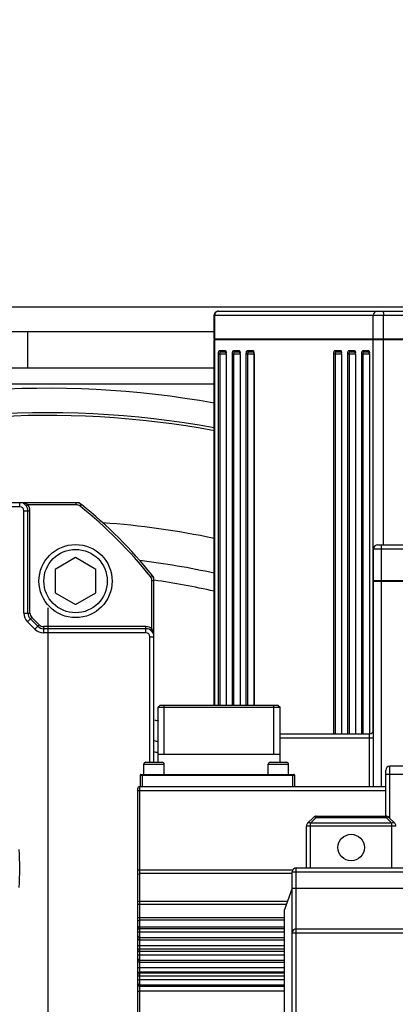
# Model space of a CAD drawing. Header units: millimetres. Extents: x 0 to 11890, y 0 to 8410.
# Tile 53 of 103: x 7103 to 7196, y 2346 to 2588. Entities that reach past the tile are written whole.
import ezdxf

# ---------------------------------------------------------------- set-up
doc = ezdxf.new("R2010")
doc.units = ezdxf.units.MM
doc.header["$LTSCALE"] = 653.95
doc.linetypes.add('CENTER', pattern=[0.6, 0.375, -0.075, 0.075, -0.075])
doc.layers.get('0').update_dxf_attribs({"linetype": 'CONTINUOUS'})
for name, color, linetype in [('304103000004DXF_CONTINUOUS_LINE', 7, 'CONTINUOUS'), ('304103000006_DXF_AXIS', 7, 'CONTINUOUS'), ('304103000006DXF_CONTINUOUS_LINE', 7, 'CONTINUOUS'), ('304104000038DXF_CONTINUOUS_LINE', 7, 'CONTINUOUS'), ('304105000033DXF_CONTINUOUS_LINE', 7, 'CONTINUOUS'), ('304304000001DXF_CONTINUOUS_LINE', 7, 'CONTINUOUS'), ('304304000002DXF_CONTINUOUS_LINE', 7, 'CONTINUOUS'), ('304304000003DXF_CONTINUOUS_LINE', 7, 'CONTINUOUS'), ('304304000004DXF_CONTINUOUS_LINE', 7, 'CONTINUOUS'), ('501023000032DXF_CONTINUOUS_LINE', 7, 'CONTINUOUS'), ('运动范围_DXF_DIMENSION', 7, 'CONTINUOUS')]:
    doc.layers.add(name, color=color, linetype=linetype)
doc.styles.get("Standard").update_dxf_attribs({"font": 'txt', "width": 0.7})
doc.dimstyles.new('DIMSTYLE_6', dxfattribs={"dimtxt": 100, "dimasz": 60, "dimexe": 2, "dimexo": 0.2, "dimtad": 1, "dimdsep": 46, "dimtxsty": 'Standard', "dimblk": '_FILLED', "dimblk1": '_FILLED', "dimblk2": '_FILLED', "dimcen": 0.09, "dimclrt": 5, "dimazin": 2, "dimtp": 0.01, "dimtm": 0.01, "dimtfac": 1, "dimtofl": 0, "dimtmove": 0, "dimatfit": 3, "dimldrblk": '_FILLED', "dimfxl": 0, "dimtolj": 1, "dimarcsym": 0})

# ---------------------------------------------------------------- blocks, each defined once
blk = doc.blocks.new('_FILLED')
at = {"color": 0, "linetype": 'ByBlock'}
blk.add_solid([(0, 0), (-1, 0.1167), (-1, -0.1167)], dxfattribs=at)
blk = doc.blocks.new('*D32')
at = {"layer": '运动范围_DXF_DIMENSION', "color": 2, "linetype": 'Continuous', "transparency": 16777216}
for p, q in [((7110.32, 2268.78), (8176.66, 2729.53)), ((7641.5, 2498.29), (7110.32, 2268.78)), ((7641.5, 2498.29), (7641.5, 2498.29))]:
    blk.add_line(p, q, dxfattribs=at)
at = {"layer": '运动范围_DXF_DIMENSION', "color": 2, "linetype": 'Continuous', "transparency": 16777216, "xscale": 60, "yscale": 60, "zscale": 60, "rotation": 203.3686413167}
blk.add_blockref('_FILLED', (7641.5, 2498.29), dxfattribs=at)
blk = doc.blocks.new('*D33')
at = {"layer": '运动范围_DXF_DIMENSION', "color": 2, "linetype": 'Continuous', "transparency": 16777216}
for p, q in [((7110.32, 2268.78), (9496.4, 2841.39)), ((9066.77, 2738.28), (7110.32, 2268.78)), ((9066.77, 2738.28), (9066.77, 2738.28))]:
    blk.add_line(p, q, dxfattribs=at)
at = {"layer": '运动范围_DXF_DIMENSION', "color": 2, "linetype": 'Continuous', "transparency": 16777216, "xscale": 60, "yscale": 60, "zscale": 60, "rotation": 193.4941138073}
blk.add_blockref('_FILLED', (9066.77, 2738.28), dxfattribs=at)

msp = doc.modelspace()

# ---------------------------------------------------------------- linework, layer by layer
at = {"color": 2, "linetype": 'Continuous'}
msp.add_circle((7110.316, 2268.777), 578.65, dxfattribs=at)
at = {"layer": '304103000004DXF_CONTINUOUS_LINE', "color": 7, "linetype": 'Continuous'}
msp.add_line((7151.128, 2498.777), (7031.218, 2498.777), dxfattribs=at)
at = {"layer": '304103000006_DXF_AXIS', "color": 7, "linetype": 'CENTER'}
msp.add_line((7110.316, 2268.777), (7110.316, 2443.777), dxfattribs=at)
at = {"layer": '304103000006DXF_CONTINUOUS_LINE', "color": 7, "linetype": 'Continuous'}
msp.add_arc((7110.316, 2268.777), 229, 79.73143, 108.95918, dxfattribs=at)
at = {"layer": '304103000006DXF_CONTINUOUS_LINE', "color": 9, "linetype": 'Continuous'}
for radius, start, end in [(223, 79.44945, 110.19959), (222.321, 79.40436, 108.60785), (196.34, 77.99721, 86.08433), (187.968, 77.45261, 83.11206), (183.638, 77.15282, 81.85824), (149.582, 79.53956, 79.91988), (144.601, 79.18728, 79.57886), (141.922, 79.01196, 79.43176)]:
    msp.add_arc((7110.316, 2268.777), radius, start, end, dxfattribs=at)
at = {"layer": '304104000038DXF_CONTINUOUS_LINE', "color": 7, "linetype": 'Continuous'}
for p, q in [((7117.906, 2469.628), (7117.204, 2469.628)), ((7117.906, 2469.628), (7117.866, 2469.514)), ((7136.316, 2451.217), (7136.203, 2451.178)), ((7136.316, 2450.516), (7136.316, 2451.217))]:
    msp.add_line(p, q, dxfattribs=at)
for start, end in [(51.14729, 51.50005), (38.49995, 38.853)]:
    msp.add_arc((7046.316, 2379.628), 115, start, end, dxfattribs=at)
at = {"layer": '304105000033DXF_CONTINUOUS_LINE', "color": 9, "linetype": 'Continuous'}
for p, q in [((7201.268, 2517.777), (7014.316, 2517.777)), ((7105.316, 2502.777), (7105.316, 2511.777))]:
    msp.add_line(p, q, dxfattribs=at)
at = {"layer": '304105000033DXF_CONTINUOUS_LINE', "color": 7, "linetype": 'Continuous'}
for p, q in [((6713.316, 2511.777), (7151.128, 2511.777)), ((6713.316, 2502.777), (7151.128, 2502.777))]:
    msp.add_line(p, q, dxfattribs=at)
at = {"layer": '304304000001DXF_CONTINUOUS_LINE', "color": 7, "linetype": 'Continuous'}
for p, q in [((7151.128, 2509.977), (7151.128, 2515.777)), ((7152.128, 2516.777), (7358.504, 2516.777)), ((7151.128, 2509.977), (7359.504, 2509.977)), ((7151.128, 2419.777), (7151.128, 2509.777)), ((7151.128, 2509.777), (7359.504, 2509.777)), ((7151.847, 2509.777), (7151.847, 2509.977)), ((7191.521, 2509.777), (7191.521, 2509.977)), ((7152.728, 2506.777), (7153.989, 2506.777)), ((7154.07, 2506.277), (7154.07, 2419.777)), ((7156.148, 2506.777), (7157.409, 2506.777)), ((7157.49, 2506.277), (7157.49, 2419.777)), ((7159.568, 2506.777), (7160.829, 2506.777)), ((7160.91, 2506.277), (7160.91, 2419.777)), ((7181.116, 2506.777), (7182.376, 2506.777)), ((7182.457, 2506.277), (7182.457, 2412.777)), ((7184.536, 2506.777), (7185.797, 2506.777)), ((7185.877, 2506.277), (7185.877, 2412.777)), ((7187.956, 2506.777), (7189.217, 2506.777)), ((7189.298, 2506.277), (7189.298, 2412.777)), ((7117.204, 2469.628), (6975.429, 2469.628)), ((7105.316, 2442.457), (7105.316, 2467.628)), ((7136.316, 2405.777), (7136.316, 2450.516)), ((7107.731, 2439.214), (7105.902, 2441.043)), ((7134.316, 2438.628), (7109.145, 2438.628))]:
    msp.add_line(p, q, dxfattribs=at)
at = {"layer": '304304000001DXF_CONTINUOUS_LINE', "color": 9, "linetype": 'Continuous'}
for p, q in [((7151.128, 2515.777), (7359.505, 2515.777)), ((7151.249, 2509.977), (7151.249, 2515.777)), ((7190.239, 2509.977), (7190.239, 2515.777)), ((7192.803, 2509.977), (7192.803, 2515.777)), ((7151.249, 2419.777), (7151.249, 2509.777)), ((7190.239, 2413.393), (7190.239, 2509.777)), ((7192.803, 2459.277), (7192.803, 2509.777)), ((7152.172, 2419.777), (7152.172, 2506.277)), ((7152.172, 2506.277), (7154.088, 2506.277)), ((7152.446, 2507.077), (7153.814, 2507.077)), ((7152.557, 2419.777), (7152.557, 2506.277)), ((7154.088, 2506.277), (7154.088, 2419.777)), ((7155.593, 2419.777), (7155.593, 2506.277)), ((7155.593, 2506.277), (7157.508, 2506.277)), ((7155.866, 2507.077), (7157.234, 2507.077)), ((7155.977, 2419.777), (7155.977, 2506.277)), ((7157.508, 2506.277), (7157.508, 2419.777)), ((7159.013, 2419.777), (7159.013, 2506.277)), ((7159.013, 2506.277), (7160.928, 2506.277)), ((7159.286, 2507.077), (7160.654, 2507.077)), ((7159.397, 2419.777), (7159.397, 2506.277)), ((7160.928, 2506.277), (7160.928, 2419.777)), ((7180.56, 2412.777), (7180.56, 2506.277)), ((7180.56, 2506.277), (7182.475, 2506.277)), ((7180.834, 2507.077), (7182.202, 2507.077)), ((7180.945, 2412.777), (7180.945, 2506.277)), ((7182.475, 2506.277), (7182.475, 2412.777)), ((7183.98, 2412.777), (7183.98, 2506.277)), ((7183.98, 2506.277), (7185.896, 2506.277)), ((7184.254, 2507.077), (7185.622, 2507.077)), ((7184.365, 2412.777), (7184.365, 2506.277)), ((7185.896, 2506.277), (7185.896, 2412.777)), ((7187.4, 2412.777), (7187.4, 2506.277)), ((7187.4, 2506.277), (7189.316, 2506.277)), ((7187.674, 2507.077), (7189.042, 2507.077)), ((7187.785, 2412.777), (7187.785, 2506.277)), ((7189.316, 2506.277), (7189.316, 2412.777)), ((7103.316, 2468.628), (7103.316, 2469.628)), ((7105.316, 2469.128), (7104.916, 2468.828)), ((7117.204, 2469.128), (7105.316, 2469.128)), ((7117.204, 2469.128), (7117.204, 2469.628)), ((7118.145, 2468.797), (7118.458, 2469.186)), ((7103.316, 2468.628), (6989.316, 2468.628)), ((7104.316, 2442.457), (7104.316, 2467.628)), ((7104.316, 2467.628), (7105.816, 2467.628)), ((7105.816, 2442.457), (7105.816, 2467.628)), ((7135.485, 2451.457), (7135.874, 2451.77)), ((7135.816, 2438.628), (7135.816, 2450.516)), ((7135.816, 2450.516), (7136.316, 2450.516)), ((7104.316, 2442.457), (7105.816, 2442.457)), ((7105.195, 2440.335), (7106.256, 2441.396)), ((7107.024, 2438.507), (7105.195, 2440.335)), ((7108.084, 2439.568), (7106.256, 2441.396)), ((7107.024, 2438.507), (7108.084, 2439.568)), ((7109.145, 2439.128), (7109.145, 2437.628)), ((7134.316, 2439.128), (7109.145, 2439.128)), ((7134.316, 2437.628), (7109.145, 2437.628)), ((7134.316, 2437.628), (7134.316, 2439.128)), ((7135.816, 2438.628), (7135.516, 2438.228)), ((7135.316, 2405.777), (7135.316, 2436.628)), ((7135.316, 2436.628), (7136.316, 2436.628))]:
    msp.add_line(p, q, dxfattribs=at)
for points in [[(7152.446, 2507.077), (7152.484, 2506.927), (7152.587, 2506.817), (7152.728, 2506.777)], [(7153.814, 2507.077), (7153.852, 2506.927), (7153.955, 2506.817), (7153.994, 2506.806)], [(7155.866, 2507.077), (7155.904, 2506.927), (7156.007, 2506.817), (7156.148, 2506.777)], [(7157.234, 2507.077), (7157.272, 2506.927), (7157.375, 2506.817), (7157.414, 2506.806)], [(7159.286, 2507.077), (7159.324, 2506.927), (7159.427, 2506.817), (7159.568, 2506.777)], [(7160.654, 2507.077), (7160.692, 2506.927), (7160.795, 2506.817), (7160.834, 2506.806)], [(7180.834, 2507.077), (7180.871, 2506.927), (7180.975, 2506.817), (7181.116, 2506.777)], [(7182.202, 2507.077), (7182.24, 2506.927), (7182.343, 2506.817), (7182.381, 2506.806)], [(7184.254, 2507.077), (7184.292, 2506.927), (7184.395, 2506.817), (7184.536, 2506.777)], [(7185.622, 2507.077), (7185.66, 2506.927), (7185.763, 2506.817), (7185.801, 2506.806)], [(7187.674, 2507.077), (7187.712, 2506.927), (7187.815, 2506.817), (7187.956, 2506.777)], [(7189.042, 2507.077), (7189.08, 2506.927), (7189.183, 2506.817), (7189.222, 2506.806)]]:
    msp.add_lwpolyline(points, dxfattribs=at)
at = {"layer": '304304000001DXF_CONTINUOUS_LINE', "color": 7, "linetype": 'Continuous'}
for centre, radius, start, end in [((7152.128, 2515.777), 1, 89.99777, 180), ((7103.316, 2467.628), 2, 0, 90), ((7117.204, 2467.628), 2, 51.14728, 90), ((7046.316, 2379.628), 115, 38.85272, 51.14728), ((7134.316, 2450.516), 2, 0, 38.85272), ((7107.316, 2442.457), 2, 180, 225), ((7109.145, 2440.628), 2, 225, 270), ((7134.316, 2436.628), 2, 0, 90)]:
    msp.add_arc(centre, radius, start, end, dxfattribs=at)
at = {"layer": '304304000001DXF_CONTINUOUS_LINE', "color": 9, "linetype": 'Continuous'}
for centre, radius, start, end in [((7151.858, 2506.276), 2.23, 0.02961, 5.65478), ((7155.278, 2506.276), 2.23, 0.02961, 5.65478), ((7158.698, 2506.276), 2.23, 0.02961, 5.65478), ((7180.245, 2506.276), 2.23, 0.02961, 5.65478), ((7183.666, 2506.276), 2.23, 0.02961, 5.65478), ((7187.086, 2506.276), 2.23, 0.02961, 5.65478), ((7103.316, 2467.628), 2.5, 0, 36.8699), ((7117.204, 2467.628), 1.5, 51.14728, 90), ((7046.316, 2379.628), 114.5, 38.85272, 51.14728), ((7103.316, 2467.628), 1, 0, 90), ((7134.316, 2450.516), 1.5, 0, 38.85272), ((7107.316, 2442.457), 3, 180, 225), ((7107.316, 2442.457), 1.5, 180, 225), ((7109.145, 2440.628), 3, 225, 270), ((7109.145, 2440.628), 1.5, 225, 270), ((7134.316, 2436.628), 2.5, 53.1301, 90), ((7134.316, 2436.628), 1, 0, 90), ((7046.316, 2379.628), 57, 355.30692, 4.69308)]:
    msp.add_arc(centre, radius, start, end, dxfattribs=at)
for points, knots in [([(7151.322, 2516.159), (7151.298, 2516.098), (7151.262, 2515.972), (7151.249, 2515.842), (7151.249, 2515.777)], [0, 0, 0, 0, 0.5027933, 1, 1, 1, 1]), ([(7152.189, 2516.777), (7152.128, 2516.777), (7152.004, 2516.763), (7151.887, 2516.724), (7151.83, 2516.699)], [0, 0, 0, 0, 0.4948564, 1, 1, 1, 1]), ([(7192.461, 2516.777), (7192.511, 2516.777), (7192.824, 2516.508), (7192.803, 2516.093), (7192.803, 2515.777)], [0, 0, 0, 0, 0.1372203, 1, 1, 1, 1]), ([(7152.172, 2506.277), (7152.172, 2506.379), (7152.194, 2506.63), (7152.26, 2507.077), (7152.446, 2507.077)], [0, 0, 0, 0, 0.3531421, 1, 1, 1, 1]), ([(7152.557, 2506.277), (7152.557, 2506.399), (7152.491, 2506.529), (7152.693, 2506.754), (7152.715, 2506.715)], [0, 0, 0, 0, 0.7317885, 1, 1, 1, 1]), ([(7153.814, 2507.077), (7153.861, 2507.077), (7153.968, 2506.975), (7154.006, 2506.857), (7154.027, 2506.781)], [0, 0, 0, 0, 0.370669, 1, 1, 1, 1]), ([(7154.027, 2506.781), (7154.039, 2506.736), (7154.059, 2506.642), (7154.072, 2506.546), (7154.077, 2506.496)], [0, 0, 0, 0, 0.4792052, 1, 1, 1, 1]), ([(7155.593, 2506.277), (7155.593, 2506.379), (7155.614, 2506.63), (7155.68, 2507.077), (7155.866, 2507.077)], [0, 0, 0, 0, 0.3531421, 1, 1, 1, 1]), ([(7155.977, 2506.277), (7155.977, 2506.399), (7155.911, 2506.529), (7156.113, 2506.754), (7156.135, 2506.715)], [0, 0, 0, 0, 0.7317885, 1, 1, 1, 1]), ([(7157.234, 2507.077), (7157.281, 2507.077), (7157.389, 2506.975), (7157.426, 2506.857), (7157.447, 2506.781)], [0, 0, 0, 0, 0.370669, 1, 1, 1, 1]), ([(7157.447, 2506.781), (7157.459, 2506.736), (7157.479, 2506.642), (7157.492, 2506.546), (7157.497, 2506.496)], [0, 0, 0, 0, 0.4792052, 1, 1, 1, 1]), ([(7159.013, 2506.277), (7159.013, 2506.379), (7159.035, 2506.63), (7159.101, 2507.077), (7159.286, 2507.077)], [0, 0, 0, 0, 0.3531421, 1, 1, 1, 1]), ([(7159.397, 2506.277), (7159.397, 2506.399), (7159.331, 2506.529), (7159.533, 2506.754), (7159.556, 2506.715)], [0, 0, 0, 0, 0.7317885, 1, 1, 1, 1]), ([(7160.654, 2507.077), (7160.701, 2507.077), (7160.809, 2506.975), (7160.846, 2506.857), (7160.867, 2506.781)], [0, 0, 0, 0, 0.370669, 1, 1, 1, 1]), ([(7160.867, 2506.781), (7160.879, 2506.736), (7160.899, 2506.642), (7160.912, 2506.546), (7160.917, 2506.496)], [0, 0, 0, 0, 0.4792052, 1, 1, 1, 1]), ([(7180.56, 2506.277), (7180.56, 2506.379), (7180.582, 2506.63), (7180.648, 2507.077), (7180.834, 2507.077)], [0, 0, 0, 0, 0.3531421, 1, 1, 1, 1]), ([(7180.945, 2506.277), (7180.945, 2506.399), (7180.878, 2506.529), (7181.081, 2506.754), (7181.103, 2506.715)], [0, 0, 0, 0, 0.7317885, 1, 1, 1, 1]), ([(7182.202, 2507.077), (7182.249, 2507.077), (7182.356, 2506.975), (7182.393, 2506.857), (7182.414, 2506.781)], [0, 0, 0, 0, 0.370669, 1, 1, 1, 1]), ([(7182.414, 2506.781), (7182.426, 2506.736), (7182.447, 2506.642), (7182.46, 2506.546), (7182.465, 2506.496)], [0, 0, 0, 0, 0.4792052, 1, 1, 1, 1]), ([(7183.98, 2506.277), (7183.98, 2506.379), (7184.002, 2506.63), (7184.068, 2507.077), (7184.254, 2507.077)], [0, 0, 0, 0, 0.3531421, 1, 1, 1, 1]), ([(7184.365, 2506.277), (7184.365, 2506.399), (7184.298, 2506.529), (7184.501, 2506.754), (7184.523, 2506.715)], [0, 0, 0, 0, 0.7317885, 1, 1, 1, 1]), ([(7185.622, 2507.077), (7185.669, 2507.077), (7185.776, 2506.975), (7185.813, 2506.857), (7185.834, 2506.781)], [0, 0, 0, 0, 0.370669, 1, 1, 1, 1]), ([(7185.834, 2506.781), (7185.847, 2506.736), (7185.867, 2506.642), (7185.88, 2506.546), (7185.885, 2506.496)], [0, 0, 0, 0, 0.4792052, 1, 1, 1, 1]), ([(7187.4, 2506.277), (7187.4, 2506.379), (7187.422, 2506.63), (7187.488, 2507.077), (7187.674, 2507.077)], [0, 0, 0, 0, 0.3531421, 1, 1, 1, 1]), ([(7187.785, 2506.277), (7187.785, 2506.399), (7187.719, 2506.529), (7187.921, 2506.754), (7187.943, 2506.715)], [0, 0, 0, 0, 0.7317885, 1, 1, 1, 1]), ([(7189.042, 2507.077), (7189.089, 2507.077), (7189.196, 2506.975), (7189.234, 2506.857), (7189.255, 2506.781)], [0, 0, 0, 0, 0.370669, 1, 1, 1, 1]), ([(7189.255, 2506.781), (7189.267, 2506.736), (7189.287, 2506.642), (7189.3, 2506.546), (7189.305, 2506.496)], [0, 0, 0, 0, 0.4792052, 1, 1, 1, 1])]:
    msp.add_open_spline(points, degree=3, knots=knots, dxfattribs=at)
for points in [[(7151.83, 2516.699), (7151.603, 2516.6), (7151.412, 2516.389), (7151.322, 2516.159)], [(7191.179, 2516.777), (7190.722, 2516.777), (7190.239, 2516.235), (7190.239, 2515.777)], [(7105.316, 2469.128), (7104.745, 2469.51), (7104.004, 2469.628), (7103.316, 2469.628)], [(7136.316, 2436.628), (7136.316, 2437.316), (7136.198, 2438.057), (7135.816, 2438.628)]]:
    msp.add_open_spline(points, degree=3, dxfattribs=at)
at = {"layer": '304304000001DXF_CONTINUOUS_LINE', "color": 7, "linetype": 'Continuous'}
for points, knots in [([(7153.931, 2506.73), (7153.928, 2506.742), (7153.924, 2506.764), (7153.925, 2506.786), (7153.928, 2506.795)], [0, 0, 0, 0, 0.5686661, 1, 1, 1, 1]), ([(7154.07, 2506.277), (7154.07, 2506.36), (7154.018, 2506.515), (7153.95, 2506.657), (7153.931, 2506.73)], [0, 0, 0, 0, 0.5236798, 1, 1, 1, 1]), ([(7157.351, 2506.73), (7157.348, 2506.742), (7157.344, 2506.764), (7157.345, 2506.786), (7157.348, 2506.795)], [0, 0, 0, 0, 0.5686661, 1, 1, 1, 1]), ([(7157.49, 2506.277), (7157.49, 2506.36), (7157.438, 2506.515), (7157.37, 2506.657), (7157.351, 2506.73)], [0, 0, 0, 0, 0.5236798, 1, 1, 1, 1]), ([(7160.772, 2506.73), (7160.769, 2506.742), (7160.764, 2506.764), (7160.765, 2506.786), (7160.769, 2506.795)], [0, 0, 0, 0, 0.5686661, 1, 1, 1, 1]), ([(7160.91, 2506.277), (7160.91, 2506.36), (7160.858, 2506.515), (7160.79, 2506.657), (7160.772, 2506.73)], [0, 0, 0, 0, 0.5236798, 1, 1, 1, 1]), ([(7182.319, 2506.73), (7182.316, 2506.742), (7182.311, 2506.764), (7182.313, 2506.786), (7182.316, 2506.795)], [0, 0, 0, 0, 0.5686661, 1, 1, 1, 1]), ([(7182.457, 2506.277), (7182.457, 2506.36), (7182.406, 2506.515), (7182.337, 2506.657), (7182.319, 2506.73)], [0, 0, 0, 0, 0.5236798, 1, 1, 1, 1]), ([(7185.739, 2506.73), (7185.736, 2506.742), (7185.732, 2506.764), (7185.733, 2506.786), (7185.736, 2506.795)], [0, 0, 0, 0, 0.5686661, 1, 1, 1, 1]), ([(7185.877, 2506.277), (7185.877, 2506.36), (7185.826, 2506.515), (7185.758, 2506.657), (7185.739, 2506.73)], [0, 0, 0, 0, 0.5236798, 1, 1, 1, 1]), ([(7189.159, 2506.73), (7189.156, 2506.742), (7189.152, 2506.764), (7189.153, 2506.786), (7189.156, 2506.795)], [0, 0, 0, 0, 0.5686661, 1, 1, 1, 1]), ([(7189.298, 2506.277), (7189.298, 2506.36), (7189.246, 2506.515), (7189.178, 2506.657), (7189.159, 2506.73)], [0, 0, 0, 0, 0.5236798, 1, 1, 1, 1])]:
    msp.add_open_spline(points, degree=3, knots=knots, dxfattribs=at)
at = {"layer": '304304000002DXF_CONTINUOUS_LINE', "color": 7, "linetype": 'Continuous'}
for p, q in [((7137.316, 2405.777), (7137.316, 2419.277)), ((7137.316, 2419.277), (7167.316, 2419.277)), ((7137.817, 2419.777), (7137.317, 2419.277)), ((7137.816, 2419.777), (7166.816, 2419.777)), ((7166.816, 2419.777), (7167.316, 2419.277)), ((7167.316, 2405.777), (7167.316, 2419.277)), ((7137.316, 2407.777), (7167.316, 2407.777)), ((7133.816, 2402.777), (7133.816, 2405.277)), ((7134.316, 2405.777), (7138.316, 2405.777)), ((7138.816, 2402.777), (7138.816, 2405.277)), ((7164.416, 2402.777), (7164.416, 2405.277)), ((7164.916, 2405.777), (7168.916, 2405.777)), ((7169.416, 2402.777), (7169.416, 2405.277)), ((7193.316, 2392.477), (7193.316, 2403.777)), ((7202.116, 2404.777), (7194.316, 2404.777)), ((7132.916, 2402.577), (7132.916, 2399.777)), ((7133.116, 2402.777), (7170.716, 2402.777)), ((7170.916, 2402.577), (7170.916, 2399.777)), ((7132.316, 2298.277), (7132.316, 2399.277)), ((7132.816, 2399.777), (7193.316, 2399.777)), ((7132.816, 2365.264), (7168.316, 2365.264)), ((7132.816, 2359.823), (7168.316, 2359.823)), ((7132.816, 2353.913), (7168.316, 2353.913))]:
    msp.add_line(p, q, dxfattribs=at)
at = {"layer": '304304000002DXF_CONTINUOUS_LINE', "color": 2, "linetype": 'Continuous'}
for p, q in [((7138.816, 2407.777), (7138.816, 2419.777)), ((7165.816, 2407.777), (7165.816, 2419.777))]:
    msp.add_line(p, q, dxfattribs=at)
at = {"layer": '304304000002DXF_CONTINUOUS_LINE', "color": 9, "linetype": 'Continuous'}
for p, q in [((7133.816, 2405.277), (7138.816, 2405.277)), ((7164.416, 2405.277), (7169.416, 2405.277)), ((7194.316, 2391.977), (7194.316, 2404.777)), ((7132.916, 2402.577), (7170.916, 2402.577)), ((7133.416, 2402.777), (7133.416, 2399.777)), ((7170.416, 2402.777), (7170.416, 2399.777)), ((7202.116, 2402.777), (7193.316, 2402.777)), ((7132.316, 2398.777), (7193.316, 2398.777)), ((7132.816, 2297.804), (7132.816, 2399.777)), ((7132.316, 2379.274), (7170.469, 2379.274)), ((7170.316, 2378.355), (7132.816, 2378.355)), ((7132.316, 2370.849), (7168.887, 2370.849)), ((7132.816, 2371.606), (7169.162, 2371.606)), ((7132.316, 2367.588), (7168.316, 2367.588)), ((7168.316, 2366.893), (7132.816, 2366.893)), ((7132.816, 2364.852), (7168.316, 2364.852)), ((7132.816, 2364.043), (7168.316, 2364.043)), ((7132.816, 2362.646), (7168.316, 2362.646)), ((7132.816, 2362.029), (7168.316, 2362.029)), ((7132.816, 2360.684), (7168.316, 2360.684)), ((7132.816, 2359.277), (7168.316, 2359.277)), ((7132.816, 2358.386), (7168.316, 2358.386)), ((7132.816, 2357.041), (7168.316, 2357.041)), ((7132.816, 2356.565), (7168.316, 2356.565)), ((7132.816, 2355.276), (7168.316, 2355.276)), ((7168.316, 2354.123), (7132.816, 2354.123)), ((7132.816, 2353.222), (7168.316, 2353.222)), ((7132.816, 2352.271), (7168.316, 2352.271)), ((7132.816, 2351.011), (7168.316, 2351.011)), ((7132.816, 2350.687), (7168.316, 2350.687)), ((7132.816, 2349.487), (7168.316, 2349.487))]:
    msp.add_line(p, q, dxfattribs=at)
at = {"layer": '304304000002DXF_CONTINUOUS_LINE', "color": 7, "linetype": 'Continuous'}
for centre, radius, start, end in [((7134.316, 2405.277), 0.5, 90, 180), ((7138.316, 2405.277), 0.5, 0, 90), ((7164.916, 2405.277), 0.5, 90, 180), ((7168.916, 2405.277), 0.5, 0, 90), ((7194.316, 2403.777), 1, 90, 180), ((7133.116, 2402.577), 0.2, 90, 180), ((7170.716, 2402.577), 0.2, 0, 90), ((7132.816, 2399.277), 0.5, 90, 180), ((7132.816, 2364.764), 0.5, 90, 180.00037), ((7132.816, 2359.323), 0.5, 90, 180.00036), ((7132.816, 2353.413), 0.5, 90, 180.00043)]:
    msp.add_arc(centre, radius, start, end, dxfattribs=at)
at = {"layer": '304304000002DXF_CONTINUOUS_LINE', "color": 9, "linetype": 'Continuous'}
for points, knots in [([(7132.316, 2377.896), (7132.316, 2378.006), (7132.342, 2378.258), (7132.634, 2378.296), (7132.715, 2378.237)], [0, 0, 0, 0, 0.5238669, 1, 1, 1, 1]), ([(7132.316, 2371.228), (7132.316, 2371.32), (7132.371, 2371.544), (7132.629, 2371.56), (7132.715, 2371.509)], [0, 0, 0, 0, 0.481348, 1, 1, 1, 1]), ([(7132.316, 2366.545), (7132.316, 2366.631), (7132.383, 2366.842), (7132.627, 2366.851), (7132.715, 2366.803)], [0, 0, 0, 0, 0.4629466, 1, 1, 1, 1]), ([(7132.316, 2364.558), (7132.316, 2364.616), (7132.366, 2364.746), (7132.497, 2364.812), (7132.566, 2364.812)], [0, 0, 0, 0, 0.4573815, 1, 1, 1, 1]), ([(7132.566, 2364.812), (7132.59, 2364.812), (7132.641, 2364.805), (7132.69, 2364.788), (7132.715, 2364.776)], [0, 0, 0, 0, 0.4582161, 1, 1, 1, 1]), ([(7132.316, 2363.749), (7132.316, 2363.862), (7132.485, 2364.049), (7132.661, 2363.992), (7132.715, 2363.967)], [0, 0, 0, 0, 0.6552969, 1, 1, 1, 1]), ([(7132.316, 2362.434), (7132.316, 2362.335), (7132.361, 2362.103), (7132.631, 2362.08), (7132.715, 2362.133)], [0, 0, 0, 0, 0.4956056, 1, 1, 1, 1]), ([(7132.566, 2362.7), (7132.59, 2362.7), (7132.643, 2362.71), (7132.691, 2362.734), (7132.715, 2362.75)], [0, 0, 0, 0, 0.448149, 1, 1, 1, 1]), ([(7132.316, 2360.416), (7132.316, 2360.523), (7132.494, 2360.689), (7132.661, 2360.638), (7132.715, 2360.615)], [0, 0, 0, 0, 0.6447825, 1, 1, 1, 1]), ([(7132.316, 2359.366), (7132.316, 2359.373), (7132.318, 2359.388), (7132.321, 2359.403), (7132.323, 2359.411)], [0, 0, 0, 0, 0.4790306, 1, 1, 1, 1]), ([(7132.316, 2359.05), (7132.316, 2359.097), (7132.381, 2359.208), (7132.5, 2359.247), (7132.566, 2359.247)], [0, 0, 0, 0, 0.413778, 1, 1, 1, 1]), ([(7132.316, 2358.159), (7132.316, 2358.258), (7132.507, 2358.389), (7132.66, 2358.347), (7132.715, 2358.328)], [0, 0, 0, 0, 0.6276553, 1, 1, 1, 1]), ([(7132.566, 2359.247), (7132.59, 2359.247), (7132.641, 2359.242), (7132.69, 2359.228), (7132.715, 2359.219)], [0, 0, 0, 0, 0.4631476, 1, 1, 1, 1]), ([(7132.316, 2357.01), (7132.316, 2356.903), (7132.346, 2356.656), (7132.633, 2356.622), (7132.715, 2356.68)], [0, 0, 0, 0, 0.5170402, 1, 1, 1, 1]), ([(7132.316, 2355.078), (7132.316, 2355.172), (7132.516, 2355.278), (7132.659, 2355.243), (7132.715, 2355.225)], [0, 0, 0, 0, 0.6157918, 1, 1, 1, 1]), ([(7132.566, 2357.101), (7132.59, 2357.101), (7132.644, 2357.112), (7132.691, 2357.139), (7132.715, 2357.156)], [0, 0, 0, 0, 0.4439546, 1, 1, 1, 1]), ([(7132.316, 2353.939), (7132.316, 2354.031), (7132.52, 2354.124), (7132.659, 2354.092), (7132.715, 2354.076)], [0, 0, 0, 0, 0.609673, 1, 1, 1, 1]), ([(7132.316, 2353.068), (7132.316, 2353.103), (7132.402, 2353.187), (7132.502, 2353.202), (7132.566, 2353.202)], [0, 0, 0, 0, 0.3550393, 1, 1, 1, 1]), ([(7132.566, 2353.202), (7132.59, 2353.202), (7132.64, 2353.198), (7132.689, 2353.189), (7132.715, 2353.183)], [0, 0, 0, 0, 0.467256, 1, 1, 1, 1]), ([(7132.316, 2352.117), (7132.316, 2352.165), (7132.469, 2352.274), (7132.618, 2352.255), (7132.715, 2352.232)], [0, 0, 0, 0, 0.3271392, 1, 1, 1, 1]), ([(7132.316, 2351.163), (7132.316, 2351.123), (7132.327, 2351.039), (7132.351, 2350.959), (7132.369, 2350.919)], [0, 0, 0, 0, 0.4798346, 1, 1, 1, 1]), ([(7132.369, 2350.919), (7132.396, 2350.857), (7132.485, 2350.715), (7132.657, 2350.766), (7132.715, 2350.81)], [0, 0, 0, 0, 0.4822122, 1, 1, 1, 1]), ([(7132.566, 2351.075), (7132.59, 2351.075), (7132.644, 2351.087), (7132.691, 2351.116), (7132.715, 2351.134)], [0, 0, 0, 0, 0.4407632, 1, 1, 1, 1]), ([(7132.316, 2349.363), (7132.316, 2349.406), (7132.486, 2349.49), (7132.617, 2349.474), (7132.715, 2349.455)], [0, 0, 0, 0, 0.3049258, 1, 1, 1, 1])]:
    msp.add_open_spline(points, degree=3, knots=knots, dxfattribs=at)
for points in [[(7132.316, 2363.05), (7132.316, 2362.907), (7132.423, 2362.7), (7132.566, 2362.7)], [(7132.316, 2357.487), (7132.316, 2357.333), (7132.413, 2357.101), (7132.566, 2357.101)], [(7132.316, 2351.487), (7132.316, 2351.326), (7132.406, 2351.075), (7132.566, 2351.075)]]:
    msp.add_open_spline(points, degree=3, dxfattribs=at)
at = {"layer": '304304000003DXF_CONTINUOUS_LINE', "color": 7, "linetype": 'Continuous'}
for p, q in [((7191.316, 2459.277), (7266.816, 2459.277)), ((7190.316, 2450.477), (7190.316, 2458.277)), ((7190.316, 2450.477), (7246.316, 2450.477)), ((7190.316, 2399.777), (7190.316, 2450.277)), ((7190.316, 2450.277), (7212.748, 2450.277)), ((7191.316, 2450.277), (7191.316, 2450.477)), ((7167.316, 2412.777), (7189.316, 2412.777))]:
    msp.add_line(p, q, dxfattribs=at)
at = {"layer": '304304000003DXF_CONTINUOUS_LINE', "color": 9, "linetype": 'Continuous'}
for p, q in [((7192.316, 2450.477), (7192.316, 2459.277)), ((7190.316, 2458.277), (7258.727, 2458.277)), ((7192.316, 2399.777), (7192.316, 2450.277)), ((7167.316, 2411.777), (7190.316, 2411.777)), ((7189.316, 2399.777), (7189.316, 2412.777))]:
    msp.add_line(p, q, dxfattribs=at)
at = {"layer": '304304000003DXF_CONTINUOUS_LINE', "color": 7, "linetype": 'Continuous'}
for centre, start, end in [((7191.316, 2458.277), 90, 180), ((7189.316, 2413.777), 270, 360)]:
    msp.add_arc(centre, 1, start, end, dxfattribs=at)
at = {"layer": '304304000004DXF_CONTINUOUS_LINE', "color": 7, "linetype": 'Continuous'}
for p, q in [((7174.109, 2390.77), (7175.524, 2392.184)), ((7176.231, 2392.477), (7193.402, 2392.477)), ((7195.524, 2390.77), (7194.109, 2392.184)), ((7173.816, 2379.777), (7173.816, 2390.063)), ((7171.316, 2379.777), (7210.816, 2379.777)), ((7170.316, 2300.777), (7170.316, 2378.777)), ((7170.316, 2374.777), (7168.316, 2369.282)), ((7168.316, 2369.282), (7168.316, 2310.272)), ((7171.316, 2364.777), (7210.816, 2364.777))]:
    msp.add_line(p, q, dxfattribs=at)
at = {"layer": '304304000004DXF_CONTINUOUS_LINE', "color": 9, "linetype": 'Continuous'}
for p, q in [((7174.816, 2390.77), (7176.231, 2392.184)), ((7176.231, 2392.477), (7176.231, 2392.184)), ((7176.231, 2392.184), (7193.402, 2392.184)), ((7193.402, 2392.477), (7193.402, 2392.184)), ((7194.816, 2390.77), (7193.402, 2392.184)), ((7195.816, 2390.063), (7173.816, 2390.063)), ((7174.816, 2379.777), (7174.816, 2390.77)), ((7194.816, 2390.77), (7174.816, 2390.77)), ((7194.816, 2379.777), (7194.816, 2390.77)), ((7171.316, 2299.777), (7171.316, 2379.777)), ((7170.316, 2378.777), (7210.816, 2378.777)), ((7170.316, 2374.777), (7210.816, 2374.777)), ((7170.316, 2363.777), (7210.816, 2363.777))]:
    msp.add_line(p, q, dxfattribs=at)
at = {"layer": '304304000004DXF_CONTINUOUS_LINE', "color": 7, "linetype": 'Continuous'}
msp.add_circle((7184.816, 2384.777), 3.25, dxfattribs=at)
for centre, start, end in [((7176.231, 2391.477), 90, 135), ((7193.402, 2391.477), 45, 90), ((7174.816, 2390.063), 135, 180), ((7194.816, 2390.063), 0, 45), ((7171.316, 2378.777), 90, 180), ((7171.316, 2363.777), 90, 180)]:
    msp.add_arc(centre, 1, start, end, dxfattribs=at)
at = {"layer": '304304000004DXF_CONTINUOUS_LINE', "color": 9, "linetype": 'Continuous'}
msp.add_arc((7175.445, 2391.509), 0.931, 41.37638, 45.42419, dxfattribs=at)
for points, knots in [([(7175.524, 2392.184), (7175.62, 2392.281), (7175.877, 2392.368), (7176.046, 2392.224), (7176.099, 2392.172)], [0, 0, 0, 0, 0.6511837, 1, 1, 1, 1]), ([(7193.402, 2392.184), (7193.448, 2392.207), (7193.541, 2392.251), (7193.637, 2392.286), (7193.686, 2392.299)], [0, 0, 0, 0, 0.5042746, 1, 1, 1, 1]), ([(7193.686, 2392.299), (7193.754, 2392.317), (7193.919, 2392.36), (7193.97, 2392.188), (7193.963, 2392.125)], [0, 0, 0, 0, 0.5220264, 1, 1, 1, 1])]:
    msp.add_open_spline(points, degree=3, knots=knots, dxfattribs=at)
for points in [[(7174.816, 2390.77), (7174.606, 2390.875), (7174.276, 2390.937), (7174.109, 2390.77)], [(7195.524, 2390.77), (7195.357, 2390.937), (7195.027, 2390.875), (7194.816, 2390.77)]]:
    msp.add_open_spline(points, degree=3, dxfattribs=at)
at = {"layer": '501023000032DXF_CONTINUOUS_LINE', "color": 7, "linetype": 'Continuous'}
for p, q in [((7117.027, 2456.113), (7112.027, 2453.226)), ((7122.027, 2453.226), (7117.027, 2456.113)), ((7112.027, 2453.226), (7112.027, 2447.452)), ((7122.027, 2447.452), (7122.027, 2453.226)), ((7112.027, 2447.452), (7117.027, 2444.566)), ((7117.027, 2444.566), (7122.027, 2447.452))]:
    msp.add_line(p, q, dxfattribs=at)
msp.add_circle((7117.027, 2450.339), 9, dxfattribs=at)
at = {"layer": '501023000032DXF_CONTINUOUS_LINE', "color": 9, "linetype": 'Continuous'}
msp.add_circle((7117.027, 2450.339), 7.8, dxfattribs=at)

# ---------------------------------------------------------------- dimensions: what is measured, and where the dimension line sits
at = {"layer": '运动范围_DXF_DIMENSION', "color": 2, "linetype": 'Continuous'}
for mpoint, picture, middle in [((9066.769, 2738.284), '*D33', (9150.228, 2784.022)), ((7641.502, 2498.294), '*D32', (7716.939, 2558.123))]:
    dim = msp.add_radius_dim(center=(7110.316, 2268.777), mpoint=mpoint, text='R<>', dimstyle='DIMSTYLE_6', override={"dimpost": '<>'}, dxfattribs=at)
    dim.commit()
    dim.dimension.update_dxf_attribs({"geometry": picture, "text_midpoint": middle, "dimtype": 164})

doc.saveas('drawing.dxf')
